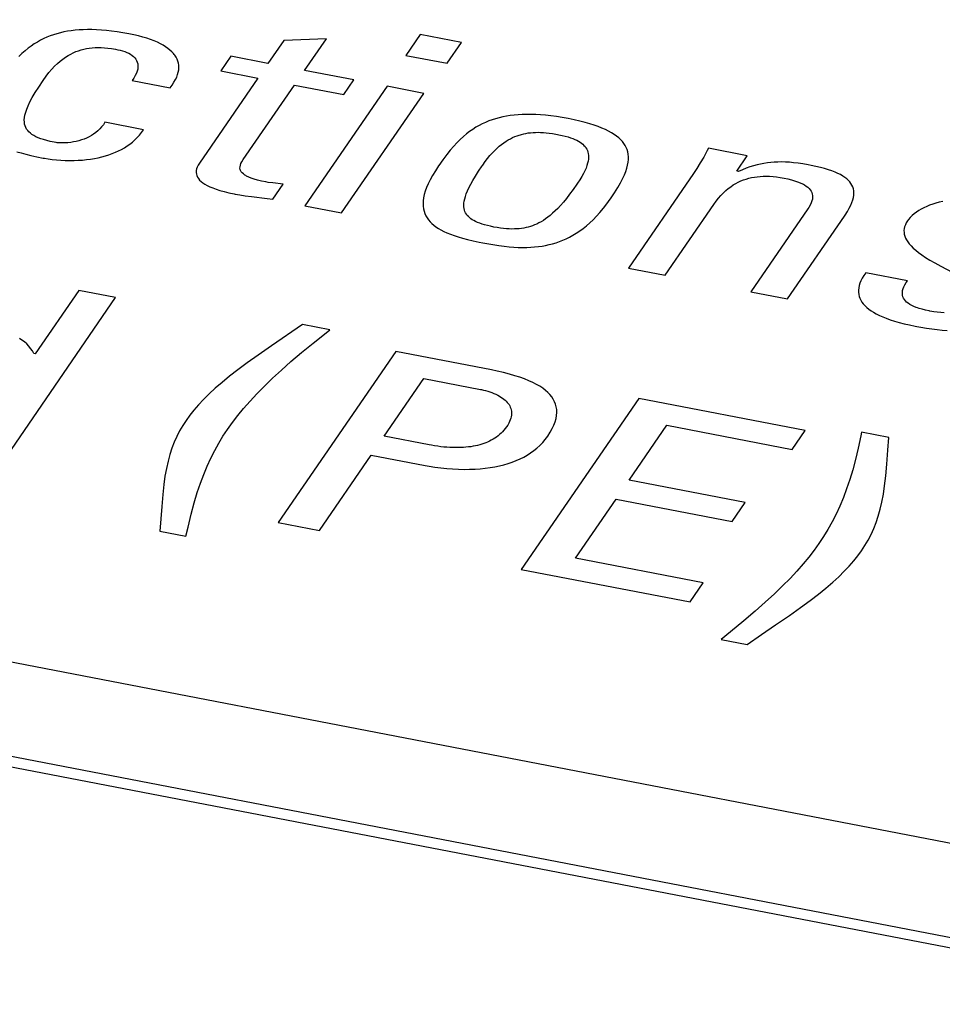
# Model space of a CAD drawing. Extents: x -837 to -216, y -123 to 601.
# Tile 99 of 136: x -326.09 to -321.64, y 505.7 to 510.45. Entities that reach past the tile are written whole.
import ezdxf

# ---------------------------------------------------------------- set-up
doc = ezdxf.new("R2010")
doc.units = 0
doc.header["$LTSCALE"] = 23.1
doc.layers.add('HEATSINK_AM_0', color=7, linetype='CONTINUOUS')

msp = doc.modelspace()

# ---------------------------------------------------------------- linework, layer by layer
at = {"layer": 'HEATSINK_AM_0', "color": 7}
for p, q in [((-293.7862, 501.1094), (-357.5131, 513.4003)), ((-293.8858, 500.6229), (-358.7247, 513.1282)), ((-293.829, 500.663), (-358.6679, 513.1684)), ((-325.9283, 510.3743), (-325.9443, 510.3686)), ((-325.912, 510.3793), (-325.9283, 510.3743)), ((-325.8953, 510.3837), (-325.912, 510.3793)), ((-325.8783, 510.3876), (-325.8953, 510.3837)), ((-325.8607, 510.3909), (-325.8783, 510.3876)), ((-325.8427, 510.3937), (-325.8607, 510.3909)), ((-325.8241, 510.3959), (-325.8427, 510.3937)), ((-325.8048, 510.3975), (-325.8241, 510.3959)), ((-325.785, 510.3986), (-325.8048, 510.3975)), ((-325.7643, 510.3991), (-325.785, 510.3986)), ((-325.743, 510.399), (-325.7643, 510.3991)), ((-325.7207, 510.3982), (-325.743, 510.399)), ((-325.6976, 510.3968), (-325.7207, 510.3982)), ((-325.6735, 510.3947), (-325.6976, 510.3968)), ((-325.6483, 510.3919), (-325.6735, 510.3947)), ((-325.622, 510.3883), (-325.6483, 510.3919)), ((-325.5944, 510.384), (-325.622, 510.3883)), ((-325.5656, 510.3787), (-325.5944, 510.384)), ((-325.5648, 510.3786), (-325.5656, 510.3787)), ((-325.5411, 510.3736), (-325.5648, 510.3786)), ((-325.5189, 510.3684), (-325.5411, 510.3736)), ((-324.1607, 510.3755), (-324.2298, 510.275)), ((-323.9625, 510.3372), (-324.1607, 510.3755)), ((-326.021, 510.3301), (-326.0359, 510.32)), ((-326.0059, 510.3393), (-326.021, 510.3301)), ((-325.9908, 510.3478), (-326.0059, 510.3393)), ((-325.9755, 510.3554), (-325.9908, 510.3478)), ((-325.96, 510.3624), (-325.9755, 510.3554)), ((-325.9443, 510.3686), (-325.96, 510.3624)), ((-325.498, 510.3628), (-325.5189, 510.3684)), ((-325.4785, 510.357), (-325.498, 510.3628)), ((-325.4604, 510.3508), (-325.4785, 510.357)), ((-325.4435, 510.3444), (-325.4604, 510.3508)), ((-325.4279, 510.3377), (-325.4435, 510.3444)), ((-325.4134, 510.3308), (-325.4279, 510.3377)), ((-325.4002, 510.3236), (-325.4134, 510.3308)), ((-325.388, 510.3162), (-325.4002, 510.3236)), ((-324.8187, 510.3472), (-324.8947, 510.2364)), ((-324.6129, 510.3553), (-324.8187, 510.3472)), ((-324.718, 510.2023), (-324.6129, 510.3553)), ((-324.0315, 510.2367), (-323.9625, 510.3372)), ((-326.0808, 510.2834), (-326.096, 510.2688)), ((-326.0658, 510.2967), (-326.0808, 510.2834)), ((-326.0508, 510.3089), (-326.0658, 510.2967)), ((-326.0359, 510.32), (-326.0508, 510.3089)), ((-325.8709, 510.2659), (-325.8582, 510.274)), ((-325.8582, 510.274), (-325.8455, 510.2812)), ((-325.8455, 510.2812), (-325.8329, 510.2874)), ((-325.8329, 510.2874), (-325.8203, 510.2928)), ((-325.8203, 510.2928), (-325.8076, 510.2975)), ((-325.8076, 510.2975), (-325.7949, 510.3015)), ((-325.7949, 510.3015), (-325.782, 510.3048)), ((-325.782, 510.3048), (-325.769, 510.3075)), ((-325.769, 510.3075), (-325.7558, 510.3096)), ((-325.7558, 510.3096), (-325.7423, 510.3111)), ((-325.7423, 510.3111), (-325.7284, 510.312)), ((-325.7284, 510.312), (-325.714, 510.3123)), ((-325.714, 510.3123), (-325.699, 510.3121)), ((-325.699, 510.3121), (-325.6833, 510.3112)), ((-325.6833, 510.3112), (-325.6667, 510.3097)), ((-325.6667, 510.3097), (-325.649, 510.3075)), ((-325.649, 510.3075), (-325.6301, 510.3044)), ((-325.6301, 510.3044), (-325.6181, 510.3022)), ((-325.6181, 510.3022), (-325.6075, 510.2999)), ((-325.6075, 510.2999), (-325.596, 510.2969)), ((-325.596, 510.2969), (-325.5852, 510.2933)), ((-325.5852, 510.2933), (-325.575, 510.2893)), ((-325.575, 510.2893), (-325.5657, 510.2848)), ((-325.5657, 510.2848), (-325.5572, 510.28)), ((-325.5572, 510.28), (-325.5495, 510.2747)), ((-325.5495, 510.2747), (-325.5427, 510.2691)), ((-325.377, 510.3085), (-325.388, 510.3162)), ((-325.367, 510.3005), (-325.377, 510.3085)), ((-325.358, 510.2923), (-325.367, 510.3005)), ((-325.3502, 510.2838), (-325.358, 510.2923)), ((-325.3466, 510.2795), (-325.3502, 510.2838)), ((-325.3433, 510.2751), (-325.3466, 510.2795)), ((-325.3375, 510.2661), (-325.3433, 510.2751)), ((-324.2298, 510.275), (-324.0315, 510.2367)), ((-325.9231, 510.2222), (-325.9098, 510.235)), ((-325.9098, 510.235), (-325.8967, 510.2465)), ((-325.8967, 510.2465), (-325.8837, 510.2568)), ((-325.8837, 510.2568), (-325.8709, 510.2659)), ((-325.5427, 510.2691), (-325.5368, 510.2631)), ((-325.5368, 510.2631), (-325.5317, 510.2567)), ((-325.5317, 510.2567), (-325.5276, 510.2498)), ((-325.5276, 510.2498), (-325.5245, 510.2425)), ((-325.5245, 510.2425), (-325.5224, 510.2347)), ((-325.5224, 510.2347), (-325.5213, 510.2265)), ((-325.5213, 510.2265), (-325.5213, 510.2177)), ((-325.3327, 510.2567), (-325.3375, 510.2661)), ((-325.329, 510.2471), (-325.3327, 510.2567)), ((-325.3264, 510.2372), (-325.329, 510.2471)), ((-325.3248, 510.227), (-325.3264, 510.2372)), ((-325.3244, 510.2164), (-325.3248, 510.227)), ((-325.0736, 510.2709), (-325.1222, 510.2001)), ((-324.8947, 510.2364), (-325.0736, 510.2709)), ((-325.9641, 510.1741), (-325.9503, 510.1918)), ((-325.9503, 510.1918), (-325.9366, 510.2078)), ((-325.9366, 510.2078), (-325.9231, 510.2222)), ((-325.529, 510.1882), (-325.5343, 510.1772)), ((-325.5251, 510.1986), (-325.529, 510.1882)), ((-325.5226, 510.2085), (-325.5251, 510.1986)), ((-325.5218, 510.2132), (-325.5226, 510.2085)), ((-325.5213, 510.2177), (-325.5218, 510.2132)), ((-325.3347, 510.1704), (-325.3302, 510.1825)), ((-325.3302, 510.1825), (-325.3271, 510.1942)), ((-325.3271, 510.1942), (-325.3251, 510.2055)), ((-325.3251, 510.2055), (-325.3244, 510.2164)), ((-325.1222, 510.2001), (-324.9434, 510.1656)), ((-324.481, 510.1566), (-324.718, 510.2023)), ((-325.9998, 510.1222), (-325.9789, 510.1534)), ((-325.9789, 510.1534), (-325.9782, 510.1544)), ((-325.9782, 510.1544), (-325.9641, 510.1741)), ((-325.5411, 510.1655), (-325.5496, 510.1532)), ((-325.5496, 510.1532), (-325.3665, 510.1179)), ((-325.5343, 510.1772), (-325.5411, 510.1655)), ((-325.3665, 510.1179), (-325.3563, 510.1317)), ((-325.3563, 510.1317), (-325.3477, 510.145)), ((-325.3477, 510.145), (-325.3405, 510.1579)), ((-325.3405, 510.1579), (-325.3347, 510.1704)), ((-324.9434, 510.1656), (-325.2249, 509.7557)), ((-325.0136, 509.7719), (-324.7666, 510.1315)), ((-324.7666, 510.1315), (-324.5296, 510.0858)), ((-324.5296, 510.0858), (-324.481, 510.1566)), ((-326.0306, 510.0715), (-326.0168, 510.0952)), ((-326.0168, 510.0952), (-325.9998, 510.1222)), ((-324.3201, 510.1256), (-324.7162, 509.549)), ((-324.5395, 509.5149), (-324.1435, 510.0915)), ((-324.1435, 510.0915), (-324.3201, 510.1256)), ((-326.0506, 510.0321), (-326.0418, 510.0507)), ((-326.0418, 510.0507), (-326.0306, 510.0715)), ((-326.0661, 509.9869), (-326.0626, 510.0004)), ((-326.0626, 510.0004), (-326.0575, 510.0154)), ((-326.0575, 510.0154), (-326.0506, 510.0321)), ((-323.6689, 509.9899), (-323.689, 509.9887)), ((-323.6481, 509.9904), (-323.6689, 509.9899)), ((-323.6265, 509.9904), (-323.6481, 509.9904)), ((-323.604, 509.9897), (-323.6265, 509.9904)), ((-323.5806, 509.9883), (-323.604, 509.9897)), ((-326.0692, 509.9633), (-326.0683, 509.9745)), ((-326.0689, 509.953), (-326.0692, 509.9633)), ((-326.0676, 509.9436), (-326.0689, 509.953)), ((-326.0683, 509.9745), (-326.0661, 509.9869)), ((-326.0653, 509.9348), (-326.0676, 509.9436)), ((-325.6804, 509.9521), (-325.6882, 509.9405)), ((-325.4951, 509.9164), (-325.6804, 509.9521)), ((-323.8614, 509.9446), (-323.8768, 509.9366)), ((-323.8457, 509.9518), (-323.8614, 509.9446)), ((-323.8298, 509.9584), (-323.8457, 509.9518)), ((-323.8137, 509.9643), (-323.8298, 509.9584)), ((-323.7972, 509.9695), (-323.8137, 509.9643)), ((-323.7804, 509.9742), (-323.7972, 509.9695)), ((-323.7632, 509.9782), (-323.7804, 509.9742)), ((-323.7455, 509.9817), (-323.7632, 509.9782)), ((-323.7272, 509.9846), (-323.7455, 509.9817)), ((-323.7085, 509.9869), (-323.7272, 509.9846)), ((-323.689, 509.9887), (-323.7085, 509.9869)), ((-323.5562, 509.9862), (-323.5806, 509.9883)), ((-323.5307, 509.9834), (-323.5562, 509.9862)), ((-323.504, 509.9798), (-323.5307, 509.9834)), ((-323.4761, 509.9754), (-323.504, 509.9798)), ((-323.4468, 509.9701), (-323.4761, 509.9754)), ((-323.418, 509.9642), (-323.4468, 509.9701)), ((-323.3912, 509.9581), (-323.418, 509.9642)), ((-323.3664, 509.9517), (-323.3912, 509.9581)), ((-323.3434, 509.9452), (-323.3664, 509.9517)), ((-323.3222, 509.9385), (-323.3434, 509.9452)), ((-326.0621, 509.9267), (-326.0653, 509.9348)), ((-326.0579, 509.9192), (-326.0621, 509.9267)), ((-326.0529, 509.9122), (-326.0579, 509.9192)), ((-326.0469, 509.9056), (-326.0529, 509.9122)), ((-326.0401, 509.8994), (-326.0469, 509.9056)), ((-326.0323, 509.8935), (-326.0401, 509.8994)), ((-325.7352, 509.8949), (-325.746, 509.888)), ((-325.7248, 509.9025), (-325.7352, 509.8949)), ((-325.7149, 509.9108), (-325.7248, 509.9025)), ((-325.7054, 509.9199), (-325.7149, 509.9108)), ((-325.6965, 509.9298), (-325.7054, 509.9199)), ((-325.6882, 509.9405), (-325.6965, 509.9298)), ((-325.5141, 509.8904), (-325.5043, 509.903)), ((-325.5043, 509.903), (-325.4951, 509.9164)), ((-323.9377, 509.8959), (-323.9529, 509.8832)), ((-323.9225, 509.9075), (-323.9377, 509.8959)), ((-323.9074, 509.9181), (-323.9225, 509.9075)), ((-323.8922, 509.9278), (-323.9074, 509.9181)), ((-323.8768, 509.9366), (-323.8922, 509.9278)), ((-323.6726, 509.8939), (-323.6618, 509.8966)), ((-323.6618, 509.8966), (-323.6509, 509.8988)), ((-323.6509, 509.8988), (-323.6398, 509.9006)), ((-323.6398, 509.9006), (-323.6285, 509.902)), ((-323.6285, 509.902), (-323.6169, 509.903)), ((-323.6169, 509.903), (-323.6051, 509.9035)), ((-323.6051, 509.9035), (-323.5929, 509.9037)), ((-323.5929, 509.9037), (-323.5802, 509.9035)), ((-323.5802, 509.9035), (-323.567, 509.9028)), ((-323.567, 509.9028), (-323.5532, 509.9016)), ((-323.5532, 509.9016), (-323.5387, 509.9)), ((-323.5387, 509.9), (-323.5233, 509.8978)), ((-323.5233, 509.8978), (-323.507, 509.895)), ((-323.507, 509.895), (-323.4994, 509.8936)), ((-323.3026, 509.9316), (-323.3222, 509.9385)), ((-323.2846, 509.9244), (-323.3026, 509.9316)), ((-323.2679, 509.9171), (-323.2846, 509.9244)), ((-323.2527, 509.9096), (-323.2679, 509.9171)), ((-323.2387, 509.9018), (-323.2527, 509.9096)), ((-323.226, 509.8939), (-323.2387, 509.9018)), ((-326.0234, 509.8879), (-326.0323, 509.8935)), ((-326.0135, 509.8827), (-326.0234, 509.8879)), ((-326.0025, 509.8777), (-326.0135, 509.8827)), ((-325.9902, 509.8729), (-326.0025, 509.8777)), ((-325.9764, 509.8683), (-325.9902, 509.8729)), ((-325.9611, 509.8639), (-325.9764, 509.8683)), ((-325.9439, 509.8598), (-325.9611, 509.8639)), ((-325.9247, 509.8558), (-325.9439, 509.8598)), ((-325.9156, 509.8543), (-325.9247, 509.8558)), ((-325.9107, 509.8538), (-325.9156, 509.8543)), ((-325.8988, 509.8529), (-325.9107, 509.8538)), ((-325.886, 509.8526), (-325.8988, 509.8529)), ((-325.8727, 509.8529), (-325.886, 509.8526)), ((-325.8591, 509.8537), (-325.8727, 509.8529)), ((-325.8456, 509.8552), (-325.8591, 509.8537)), ((-325.8321, 509.8572), (-325.8456, 509.8552)), ((-325.8189, 509.8598), (-325.8321, 509.8572)), ((-325.8059, 509.863), (-325.8189, 509.8598)), ((-325.7932, 509.8668), (-325.8059, 509.863)), ((-325.7809, 509.8712), (-325.7932, 509.8668)), ((-325.7689, 509.8762), (-325.7809, 509.8712)), ((-325.7573, 509.8818), (-325.7689, 509.8762)), ((-325.746, 509.888), (-325.7573, 509.8818)), ((-325.5727, 509.838), (-325.5598, 509.8471)), ((-325.5598, 509.8471), (-325.5475, 509.857)), ((-325.5475, 509.857), (-325.5358, 509.8674)), ((-325.5358, 509.8674), (-325.5247, 509.8786)), ((-325.5247, 509.8786), (-325.5141, 509.8904)), ((-323.9836, 509.8537), (-323.9995, 509.8366)), ((-323.9682, 509.8691), (-323.9836, 509.8537)), ((-323.9529, 509.8832), (-323.9682, 509.8691)), ((-323.7686, 509.8455), (-323.7578, 509.8535)), ((-323.7578, 509.8535), (-323.7471, 509.8607)), ((-323.7471, 509.8607), (-323.7364, 509.8673)), ((-323.7364, 509.8673), (-323.7258, 509.8731)), ((-323.7258, 509.8731), (-323.7152, 509.8783)), ((-323.7152, 509.8783), (-323.7046, 509.883)), ((-323.7046, 509.883), (-323.694, 509.8871)), ((-323.694, 509.8871), (-323.6833, 509.8907)), ((-323.6833, 509.8907), (-323.678, 509.8924)), ((-323.678, 509.8924), (-323.6726, 509.8939)), ((-323.4994, 509.8936), (-323.4918, 509.8921)), ((-323.4918, 509.8921), (-323.4759, 509.8886)), ((-323.4759, 509.8886), (-323.4615, 509.8851)), ((-323.4615, 509.8851), (-323.4484, 509.8814)), ((-323.4484, 509.8814), (-323.4364, 509.8776)), ((-323.4364, 509.8776), (-323.4255, 509.8736)), ((-323.4255, 509.8736), (-323.4155, 509.8695)), ((-323.4155, 509.8695), (-323.4063, 509.8652)), ((-323.4063, 509.8652), (-323.3979, 509.8607)), ((-323.3979, 509.8607), (-323.3903, 509.856)), ((-323.3903, 509.856), (-323.3833, 509.8511)), ((-323.3833, 509.8511), (-323.377, 509.846)), ((-323.2144, 509.8857), (-323.226, 509.8939)), ((-323.204, 509.8773), (-323.2144, 509.8857)), ((-323.1946, 509.8686), (-323.204, 509.8773)), ((-323.1863, 509.8596), (-323.1946, 509.8686)), ((-323.1791, 509.8503), (-323.1863, 509.8596)), ((-323.1728, 509.8407), (-323.1791, 509.8503)), ((-326.1047, 509.8104), (-326.0843, 509.8042)), ((-326.0843, 509.8042), (-326.0618, 509.798)), ((-325.6613, 509.7953), (-325.6452, 509.801)), ((-325.6452, 509.801), (-325.6297, 509.8073)), ((-325.6297, 509.8073), (-325.6146, 509.8141)), ((-325.6146, 509.8141), (-325.6001, 509.8215)), ((-325.6001, 509.8215), (-325.5861, 509.8294)), ((-325.5861, 509.8294), (-325.5727, 509.838)), ((-324.0158, 509.8176), (-324.0328, 509.7962)), ((-323.9995, 509.8366), (-324.0158, 509.8176)), ((-323.8245, 509.7917), (-323.813, 509.8046)), ((-323.813, 509.8046), (-323.8018, 509.8163)), ((-323.8018, 509.8163), (-323.7906, 509.827)), ((-323.7906, 509.827), (-323.7796, 509.8367)), ((-323.7796, 509.8367), (-323.7686, 509.8455)), ((-323.377, 509.846), (-323.3713, 509.8405)), ((-323.3713, 509.8405), (-323.3663, 509.8348)), ((-323.3663, 509.8348), (-323.364, 509.8318)), ((-323.364, 509.8318), (-323.3619, 509.8288)), ((-323.3619, 509.8288), (-323.3581, 509.8224)), ((-323.3581, 509.8224), (-323.355, 509.8156)), ((-323.355, 509.8156), (-323.3525, 509.8084)), ((-323.3525, 509.8084), (-323.3508, 509.8008)), ((-323.3508, 509.8008), (-323.3497, 509.7927)), ((-323.1676, 509.8307), (-323.1728, 509.8407)), ((-323.1634, 509.8202), (-323.1676, 509.8307)), ((-323.1602, 509.8093), (-323.1634, 509.8202)), ((-323.158, 509.798), (-323.1602, 509.8093)), ((-322.7775, 509.8156), (-322.7942, 509.7844)), ((-322.7716, 509.8269), (-322.7775, 509.8156)), ((-322.5841, 509.7908), (-322.7716, 509.8269)), ((-326.0618, 509.798), (-326.037, 509.7919)), ((-326.037, 509.7919), (-326.0094, 509.7858)), ((-326.0094, 509.7858), (-325.9783, 509.7795)), ((-325.9783, 509.7795), (-325.9773, 509.7793)), ((-325.9773, 509.7793), (-325.9725, 509.7784)), ((-325.9725, 509.7784), (-325.9538, 509.7753)), ((-325.9538, 509.7753), (-325.9341, 509.7727)), ((-325.9341, 509.7727), (-325.9136, 509.7705)), ((-325.9136, 509.7705), (-325.8926, 509.769)), ((-325.8926, 509.769), (-325.8716, 509.7681)), ((-325.8716, 509.7681), (-325.8505, 509.7677)), ((-325.8505, 509.7677), (-325.8296, 509.7679)), ((-325.8296, 509.7679), (-325.8091, 509.7688)), ((-325.8091, 509.7688), (-325.7889, 509.7701)), ((-325.7889, 509.7701), (-325.7691, 509.7721)), ((-325.7691, 509.7721), (-325.7499, 509.7746)), ((-325.7499, 509.7746), (-325.7311, 509.7777)), ((-325.7311, 509.7777), (-325.7129, 509.7813)), ((-325.7129, 509.7813), (-325.6952, 509.7854)), ((-325.6952, 509.7854), (-325.678, 509.7901)), ((-325.678, 509.7901), (-325.6613, 509.7953)), ((-325.2249, 509.7557), (-325.2311, 509.7458)), ((-325.0277, 509.7448), (-325.0247, 509.7526)), ((-325.0247, 509.7526), (-325.0202, 509.7614)), ((-325.0202, 509.7614), (-325.0136, 509.7719)), ((-324.0511, 509.7717), (-324.0714, 509.7429)), ((-324.0328, 509.7962), (-324.0511, 509.7717)), ((-323.8596, 509.7458), (-323.8477, 509.7624)), ((-323.8477, 509.7624), (-323.836, 509.7777)), ((-323.836, 509.7777), (-323.8245, 509.7917)), ((-323.3537, 509.7545), (-323.3571, 509.7433)), ((-323.3514, 509.765), (-323.3537, 509.7545)), ((-323.35, 509.7748), (-323.3514, 509.765)), ((-323.3495, 509.784), (-323.35, 509.7748)), ((-323.3497, 509.7927), (-323.3495, 509.784)), ((-323.1608, 509.7461), (-323.1583, 509.7601)), ((-323.1583, 509.7601), (-323.157, 509.7734)), ((-323.157, 509.786), (-323.158, 509.798)), ((-323.157, 509.7734), (-323.157, 509.786)), ((-322.8106, 509.756), (-322.8269, 509.7297)), ((-322.7942, 509.7844), (-322.8106, 509.756)), ((-322.6351, 509.7166), (-322.5841, 509.7908)), ((-322.504, 509.7539), (-322.5205, 509.7507)), ((-322.4875, 509.7565), (-322.504, 509.7539)), ((-322.4708, 509.7584), (-322.4875, 509.7565)), ((-322.4539, 509.7597), (-322.4708, 509.7584)), ((-322.4367, 509.7605), (-322.4539, 509.7597)), ((-322.419, 509.7606), (-322.4367, 509.7605)), ((-322.4006, 509.7601), (-322.419, 509.7606)), ((-322.3813, 509.759), (-322.4006, 509.7601)), ((-322.361, 509.7572), (-322.3813, 509.759)), ((-322.3394, 509.7547), (-322.361, 509.7572)), ((-322.3161, 509.7513), (-322.3394, 509.7547)), ((-325.2404, 509.7188), (-325.2408, 509.7106)), ((-325.2408, 509.7106), (-325.2399, 509.7027)), ((-325.2387, 509.7274), (-325.2404, 509.7188)), ((-325.2356, 509.7364), (-325.2387, 509.7274)), ((-325.2311, 509.7458), (-325.2356, 509.7364)), ((-325.0296, 509.7312), (-325.0293, 509.7378)), ((-325.0287, 509.725), (-325.0296, 509.7312)), ((-325.0293, 509.7378), (-325.0277, 509.7448)), ((-325.0266, 509.7191), (-325.0287, 509.725)), ((-325.0234, 509.7135), (-325.0266, 509.7191)), ((-325.019, 509.7081), (-325.0234, 509.7135)), ((-325.0133, 509.7028), (-325.019, 509.7081)), ((-324.0878, 509.7181), (-324.1012, 509.696)), ((-324.0723, 509.7416), (-324.0878, 509.7181)), ((-324.0714, 509.7429), (-324.0723, 509.7416)), ((-323.8944, 509.6926), (-323.8796, 509.7159)), ((-323.8796, 509.7159), (-323.862, 509.7422)), ((-323.862, 509.7422), (-323.8596, 509.7458)), ((-323.3739, 509.7048), (-323.382, 509.6902)), ((-323.367, 509.7186), (-323.3739, 509.7048)), ((-323.3615, 509.7314), (-323.367, 509.7186)), ((-323.3571, 509.7433), (-323.3615, 509.7314)), ((-323.1768, 509.6981), (-323.1699, 509.7152)), ((-323.1699, 509.7152), (-323.1646, 509.7311)), ((-323.1646, 509.7311), (-323.1608, 509.7461)), ((-322.8432, 509.7049), (-323.1569, 509.2482)), ((-322.8269, 509.7297), (-322.8432, 509.7049)), ((-322.6265, 509.7149), (-322.6351, 509.7166)), ((-322.6073, 509.7233), (-322.6265, 509.7149)), ((-322.5889, 509.7306), (-322.6073, 509.7233)), ((-322.5712, 509.7368), (-322.5889, 509.7306)), ((-322.554, 509.7423), (-322.5712, 509.7368)), ((-322.5371, 509.7469), (-322.554, 509.7423)), ((-322.5205, 509.7507), (-322.5371, 509.7469)), ((-322.2908, 509.747), (-322.3161, 509.7513)), ((-322.2768, 509.7444), (-322.2908, 509.747)), ((-322.253, 509.7395), (-322.2768, 509.7444)), ((-322.2311, 509.7344), (-322.253, 509.7395)), ((-322.2112, 509.729), (-322.2311, 509.7344)), ((-322.1929, 509.7235), (-322.2112, 509.729)), ((-322.1763, 509.7178), (-322.1929, 509.7235)), ((-322.1612, 509.7119), (-322.1763, 509.7178)), ((-322.1475, 509.7058), (-322.1612, 509.7119)), ((-322.1351, 509.6995), (-322.1475, 509.7058)), ((-325.2399, 509.7027), (-325.2378, 509.6951)), ((-325.2378, 509.6951), (-325.2345, 509.6877)), ((-325.2345, 509.6877), (-325.23, 509.6806)), ((-325.23, 509.6806), (-325.2242, 509.6736)), ((-325.2242, 509.6736), (-325.2171, 509.6669)), ((-325.2171, 509.6669), (-325.2087, 509.6603)), ((-325.2087, 509.6603), (-325.199, 509.6538)), ((-325.0062, 509.6977), (-325.0133, 509.7028)), ((-325.0021, 509.6951), (-325.0062, 509.6977)), ((-324.9976, 509.6926), (-325.0021, 509.6951)), ((-324.9873, 509.6877), (-324.9976, 509.6926)), ((-324.9753, 509.6828), (-324.9873, 509.6877)), ((-324.9612, 509.678), (-324.9753, 509.6828)), ((-324.9449, 509.6733), (-324.9612, 509.678)), ((-324.9261, 509.6687), (-324.9449, 509.6733)), ((-324.9046, 509.6642), (-324.9261, 509.6687)), ((-324.8939, 509.6625), (-324.9046, 509.6642)), ((-324.8714, 509.6596), (-324.8939, 509.6625)), ((-324.8217, 509.6534), (-324.8714, 509.6596)), ((-324.1127, 509.6752), (-324.1222, 509.6556)), ((-324.1012, 509.696), (-324.1127, 509.6752)), ((-323.9173, 509.6532), (-323.9069, 509.6718)), ((-323.9069, 509.6718), (-323.8944, 509.6926)), ((-323.4027, 509.6577), (-323.4051, 509.6541)), ((-323.3916, 509.6745), (-323.4027, 509.6577)), ((-323.382, 509.6902), (-323.3916, 509.6745)), ((-323.2088, 509.6373), (-323.196, 509.6595)), ((-323.196, 509.6595), (-323.1854, 509.6796)), ((-323.1854, 509.6796), (-323.1768, 509.6981)), ((-322.652, 509.6497), (-322.6399, 509.6569)), ((-322.6399, 509.6569), (-322.6277, 509.6633)), ((-322.6277, 509.6633), (-322.6153, 509.669)), ((-322.6153, 509.669), (-322.6027, 509.674)), ((-322.6027, 509.674), (-322.59, 509.6783)), ((-322.59, 509.6783), (-322.577, 509.682)), ((-322.577, 509.682), (-322.5638, 509.6851)), ((-322.5638, 509.6851), (-322.5502, 509.6876)), ((-322.5502, 509.6876), (-322.5364, 509.6896)), ((-322.5364, 509.6896), (-322.5221, 509.6909)), ((-322.5221, 509.6909), (-322.5074, 509.6917)), ((-322.5074, 509.6917), (-322.4922, 509.6919)), ((-322.4922, 509.6919), (-322.4843, 509.6918)), ((-322.4843, 509.6918), (-322.4764, 509.6915)), ((-322.4764, 509.6915), (-322.46, 509.6904)), ((-322.46, 509.6904), (-322.4431, 509.6886)), ((-322.4431, 509.6886), (-322.4254, 509.6861)), ((-322.4254, 509.6861), (-322.407, 509.6829)), ((-322.407, 509.6829), (-322.3882, 509.679)), ((-322.3882, 509.679), (-322.3713, 509.6748)), ((-322.3713, 509.6748), (-322.356, 509.6704)), ((-322.356, 509.6704), (-322.3422, 509.6657)), ((-322.3422, 509.6657), (-322.3298, 509.6608)), ((-322.3298, 509.6608), (-322.3188, 509.6557)), ((-322.1239, 509.693), (-322.1351, 509.6995)), ((-322.1187, 509.6896), (-322.1239, 509.693)), ((-322.1139, 509.6862), (-322.1187, 509.6896)), ((-322.1049, 509.6793), (-322.1139, 509.6862)), ((-322.0971, 509.672), (-322.1049, 509.6793)), ((-322.0903, 509.6645), (-322.0971, 509.672)), ((-322.0845, 509.6567), (-322.0903, 509.6645)), ((-322.0797, 509.6486), (-322.0845, 509.6567)), ((-325.199, 509.6538), (-325.1878, 509.6475)), ((-325.1878, 509.6475), (-325.175, 509.6413)), ((-325.175, 509.6413), (-325.1605, 509.6353)), ((-325.1605, 509.6353), (-325.1442, 509.6294)), ((-325.1442, 509.6294), (-325.1259, 509.6236)), ((-325.1259, 509.6236), (-325.1055, 509.6179)), ((-325.1055, 509.6179), (-325.0828, 509.6124)), ((-325.0828, 509.6124), (-325.0577, 509.6071)), ((-324.8712, 509.5814), (-324.8217, 509.6534)), ((-324.1363, 509.6199), (-324.141, 509.6035)), ((-324.1301, 509.6372), (-324.1363, 509.6199)), ((-324.1222, 509.6556), (-324.1301, 509.6372)), ((-323.9387, 509.6071), (-323.933, 509.6211)), ((-323.933, 509.6211), (-323.9259, 509.6364)), ((-323.9259, 509.6364), (-323.9173, 509.6532)), ((-323.4236, 509.6279), (-323.4405, 509.605)), ((-323.4051, 509.6541), (-323.4236, 509.6279)), ((-323.2439, 509.5834), (-323.2245, 509.6123)), ((-323.2245, 509.6123), (-323.2088, 509.6373)), ((-322.7111, 509.5996), (-322.6994, 509.6118)), ((-322.6994, 509.6118), (-322.6877, 509.6227)), ((-322.6877, 509.6227), (-322.6759, 509.6327)), ((-322.6759, 509.6327), (-322.664, 509.6416)), ((-322.664, 509.6416), (-322.652, 509.6497)), ((-322.3188, 509.6557), (-322.3138, 509.6531)), ((-322.3138, 509.6531), (-322.309, 509.6504)), ((-322.309, 509.6504), (-322.3004, 509.6448)), ((-322.3004, 509.6448), (-322.2929, 509.6391)), ((-322.2929, 509.6391), (-322.2865, 509.633)), ((-322.2865, 509.633), (-322.2812, 509.6268)), ((-322.2812, 509.6268), (-322.2768, 509.6202)), ((-322.2768, 509.6202), (-322.2734, 509.6133)), ((-322.2734, 509.6133), (-322.2711, 509.606)), ((-322.0759, 509.6401), (-322.0797, 509.6486)), ((-322.073, 509.6311), (-322.0759, 509.6401)), ((-322.0712, 509.6217), (-322.073, 509.6311)), ((-322.0705, 509.6118), (-322.0712, 509.6217)), ((-322.0709, 509.6013), (-322.0705, 509.6118)), ((-325.0577, 509.6071), (-325.052, 509.6059)), ((-325.052, 509.6059), (-325.03, 509.602)), ((-325.03, 509.602), (-325.0048, 509.5982)), ((-325.0048, 509.5982), (-324.9744, 509.5943)), ((-324.9744, 509.5943), (-324.8988, 509.5853)), ((-324.8988, 509.5853), (-324.8712, 509.5814)), ((-324.1462, 509.5735), (-324.1468, 509.5598)), ((-324.1442, 509.5881), (-324.1462, 509.5735)), ((-324.141, 509.6035), (-324.1442, 509.5881)), ((-323.9505, 509.5527), (-323.9501, 509.5619)), ((-323.9501, 509.5619), (-323.9487, 509.5719)), ((-323.9487, 509.5719), (-323.9464, 509.5827)), ((-323.9464, 509.5827), (-323.9431, 509.5944)), ((-323.9431, 509.5944), (-323.9387, 509.6071)), ((-323.4708, 509.5671), (-323.4846, 509.5512)), ((-323.4561, 509.5849), (-323.4708, 509.5671)), ((-323.4405, 509.605), (-323.4561, 509.5849)), ((-323.2614, 509.5587), (-323.2448, 509.582)), ((-323.2448, 509.582), (-323.2439, 509.5834)), ((-322.7457, 509.5555), (-322.7344, 509.5712)), ((-322.7344, 509.5712), (-322.7227, 509.5862)), ((-322.7227, 509.5862), (-322.7111, 509.5996)), ((-322.276, 509.5629), (-322.2808, 509.5526)), ((-322.2726, 509.5726), (-322.276, 509.5629)), ((-322.2704, 509.5817), (-322.2726, 509.5726)), ((-322.2711, 509.606), (-322.2698, 509.5984)), ((-322.2695, 509.5903), (-322.2704, 509.5817)), ((-322.2698, 509.5984), (-322.2695, 509.5903)), ((-322.0852, 509.5519), (-322.0795, 509.5655)), ((-322.0795, 509.5655), (-322.0753, 509.5782)), ((-322.0753, 509.5782), (-322.0725, 509.5901)), ((-322.0725, 509.5901), (-322.0709, 509.6013)), ((-321.675, 509.5622), (-321.6903, 509.5575)), ((-321.6589, 509.5665), (-321.675, 509.5622)), ((-321.6423, 509.5703), (-321.6589, 509.5665)), ((-324.7162, 509.549), (-324.5395, 509.5149)), ((-324.1468, 509.5598), (-324.1463, 509.5468)), ((-324.1463, 509.5468), (-324.1447, 509.5345)), ((-324.1447, 509.5345), (-324.142, 509.5229)), ((-324.142, 509.5229), (-324.1382, 509.5118)), ((-323.9502, 509.5441), (-323.9505, 509.5527)), ((-323.9492, 509.5361), (-323.9502, 509.5441)), ((-323.9474, 509.5287), (-323.9492, 509.5361)), ((-323.945, 509.5217), (-323.9474, 509.5287)), ((-323.9419, 509.5151), (-323.945, 509.5217)), ((-323.9381, 509.5089), (-323.9419, 509.5151)), ((-323.5103, 509.5245), (-323.5224, 509.5132)), ((-323.4977, 509.5371), (-323.5103, 509.5245)), ((-323.4846, 509.5512), (-323.4977, 509.5371)), ((-323.3109, 509.4992), (-323.2944, 509.5174)), ((-323.2944, 509.5174), (-323.278, 509.5372)), ((-323.278, 509.5372), (-323.2614, 509.5587)), ((-322.9802, 509.2141), (-322.7457, 509.5555)), ((-322.292, 509.534), (-322.5665, 509.1344)), ((-322.2871, 509.5415), (-322.292, 509.534)), ((-322.2808, 509.5526), (-322.2871, 509.5415)), ((-322.1126, 509.504), (-322.1015, 509.5213)), ((-322.1015, 509.5213), (-322.0924, 509.5372)), ((-322.0924, 509.5372), (-322.0852, 509.5519)), ((-321.7692, 509.5185), (-321.7798, 509.5104)), ((-321.7577, 509.5262), (-321.7692, 509.5185)), ((-321.7456, 509.5334), (-321.7577, 509.5262)), ((-321.7327, 509.5402), (-321.7456, 509.5334)), ((-321.7192, 509.5464), (-321.7327, 509.5402)), ((-321.7051, 509.5522), (-321.7192, 509.5464)), ((-321.6903, 509.5575), (-321.7051, 509.5522)), ((-324.1382, 509.5118), (-324.1335, 509.5013)), ((-324.1335, 509.5013), (-324.1278, 509.4914)), ((-324.1278, 509.4914), (-324.1211, 509.4819)), ((-324.1211, 509.4819), (-324.1135, 509.4728)), ((-324.1135, 509.4728), (-324.1049, 509.4641)), ((-323.9338, 509.5031), (-323.9381, 509.5089)), ((-323.9288, 509.4975), (-323.9338, 509.5031)), ((-323.9232, 509.4923), (-323.9288, 509.4975)), ((-323.9169, 509.4872), (-323.9232, 509.4923)), ((-323.9099, 509.4824), (-323.9169, 509.4872)), ((-323.9022, 509.4779), (-323.9099, 509.4824)), ((-323.8937, 509.4735), (-323.9022, 509.4779)), ((-323.8844, 509.4693), (-323.8937, 509.4735)), ((-323.8741, 509.4652), (-323.8844, 509.4693)), ((-323.5779, 509.4723), (-323.5884, 509.4665)), ((-323.5673, 509.4788), (-323.5779, 509.4723)), ((-323.5564, 509.486), (-323.5673, 509.4788)), ((-323.5454, 509.4941), (-323.5564, 509.486)), ((-323.534, 509.5031), (-323.5454, 509.4941)), ((-323.5224, 509.5132), (-323.534, 509.5031)), ((-323.3598, 509.4528), (-323.3435, 509.467)), ((-323.3435, 509.467), (-323.3272, 509.4824)), ((-323.3272, 509.4824), (-323.3109, 509.4992)), ((-322.3899, 509.1003), (-322.1154, 509.4999)), ((-322.1154, 509.4999), (-322.1126, 509.504)), ((-321.8178, 509.4669), (-321.8223, 509.4577)), ((-321.8119, 509.4763), (-321.8178, 509.4669)), ((-321.8063, 509.484), (-321.8119, 509.4763)), ((-321.7984, 509.493), (-321.8063, 509.484)), ((-321.7896, 509.5018), (-321.7984, 509.493)), ((-321.7798, 509.5104), (-321.7896, 509.5018)), ((-324.1049, 509.4641), (-324.0954, 509.4559)), ((-324.0954, 509.4559), (-324.0849, 509.4479)), ((-324.0849, 509.4479), (-324.0734, 509.4403)), ((-324.0734, 509.4403), (-324.0607, 509.4329)), ((-324.0607, 509.4329), (-324.0469, 509.4258)), ((-324.0469, 509.4258), (-324.0318, 509.4189)), ((-323.8629, 509.4613), (-323.8741, 509.4652)), ((-323.8506, 509.4576), (-323.8629, 509.4613)), ((-323.8371, 509.454), (-323.8506, 509.4576)), ((-323.8223, 509.4505), (-323.8371, 509.454)), ((-323.806, 509.4471), (-323.8223, 509.4505)), ((-323.7895, 509.4441), (-323.806, 509.4471)), ((-323.7739, 509.4418), (-323.7895, 509.4441)), ((-323.7591, 509.4399), (-323.7739, 509.4418)), ((-323.7452, 509.4386), (-323.7591, 509.4399)), ((-323.7319, 509.4378), (-323.7452, 509.4386)), ((-323.7191, 509.4374), (-323.7319, 509.4378)), ((-323.7069, 509.4375), (-323.7191, 509.4374)), ((-323.6951, 509.4379), (-323.7069, 509.4375)), ((-323.6836, 509.4388), (-323.6951, 509.4379)), ((-323.6724, 509.4401), (-323.6836, 509.4388)), ((-323.6615, 509.4418), (-323.6724, 509.4401)), ((-323.6508, 509.4439), (-323.6615, 509.4418)), ((-323.6403, 509.4465), (-323.6508, 509.4439)), ((-323.6298, 509.4495), (-323.6403, 509.4465)), ((-323.6195, 509.4529), (-323.6298, 509.4495)), ((-323.6092, 509.4569), (-323.6195, 509.4529)), ((-323.5988, 509.4614), (-323.6092, 509.4569)), ((-323.5884, 509.4665), (-323.5988, 509.4614)), ((-323.4083, 509.4173), (-323.3921, 509.4281)), ((-323.3921, 509.4281), (-323.376, 509.4399)), ((-323.376, 509.4399), (-323.3598, 509.4528)), ((-321.8278, 509.4394), (-321.8288, 509.4303)), ((-321.8288, 509.4303), (-321.8287, 509.4212)), ((-321.8287, 509.4212), (-321.8274, 509.4121)), ((-321.8257, 509.4485), (-321.8278, 509.4394)), ((-321.8223, 509.4577), (-321.8257, 509.4485)), ((-324.0318, 509.4189), (-324.0154, 509.4122)), ((-324.0154, 509.4122), (-323.9974, 509.4056)), ((-323.9974, 509.4056), (-323.9778, 509.3992)), ((-323.9778, 509.3992), (-323.9562, 509.3929)), ((-323.9562, 509.3929), (-323.9325, 509.3867)), ((-323.9325, 509.3867), (-323.9061, 509.3805)), ((-323.9061, 509.3805), (-323.8766, 509.3742)), ((-323.8766, 509.3742), (-323.8586, 509.3706)), ((-323.5059, 509.3714), (-323.4894, 509.3771)), ((-323.4894, 509.3771), (-323.473, 509.3835)), ((-323.473, 509.3835), (-323.4567, 509.3907)), ((-323.4567, 509.3907), (-323.4406, 509.3987)), ((-323.4406, 509.3987), (-323.4244, 509.4076)), ((-323.4244, 509.4076), (-323.4083, 509.4173)), ((-321.8274, 509.4121), (-321.825, 509.403)), ((-321.825, 509.403), (-321.8214, 509.3938)), ((-321.8214, 509.3938), (-321.8166, 509.3845)), ((-321.8166, 509.3845), (-321.8105, 509.375)), ((-321.8105, 509.375), (-321.8031, 509.3654)), ((-323.8586, 509.3706), (-323.8404, 509.3672)), ((-323.8404, 509.3672), (-323.8101, 509.362)), ((-323.8101, 509.362), (-323.7824, 509.3578)), ((-323.7824, 509.3578), (-323.7567, 509.3544)), ((-323.7567, 509.3544), (-323.7325, 509.3519)), ((-323.7325, 509.3519), (-323.7097, 509.3501)), ((-323.7097, 509.3501), (-323.6881, 509.349)), ((-323.6881, 509.349), (-323.6673, 509.3486)), ((-323.6673, 509.3486), (-323.6474, 509.3487)), ((-323.6474, 509.3487), (-323.6282, 509.3495)), ((-323.6282, 509.3495), (-323.6095, 509.3508)), ((-323.6095, 509.3508), (-323.5914, 509.3527)), ((-323.5914, 509.3527), (-323.5737, 509.3552)), ((-323.5737, 509.3552), (-323.5564, 509.3583)), ((-323.5564, 509.3583), (-323.5393, 509.3621)), ((-323.5393, 509.3621), (-323.5225, 509.3664)), ((-323.5225, 509.3664), (-323.5059, 509.3714)), ((-321.8031, 509.3654), (-321.7943, 509.3555)), ((-321.7943, 509.3555), (-321.784, 509.3454)), ((-321.784, 509.3454), (-321.7721, 509.335)), ((-321.7721, 509.335), (-321.7584, 509.3241)), ((-321.7584, 509.3241), (-321.7427, 509.3127)), ((-321.7427, 509.3127), (-321.7248, 509.3008)), ((-321.7248, 509.3008), (-321.7042, 509.2879)), ((-321.7042, 509.2879), (-321.6802, 509.2739)), ((-323.1569, 509.2482), (-322.9802, 509.2141)), ((-321.6802, 509.2739), (-321.6513, 509.2578)), ((-321.6513, 509.2578), (-321.597, 509.2286)), ((-322.0362, 509.188), (-322.0411, 509.1761)), ((-322.0299, 509.2004), (-322.0362, 509.188)), ((-322.0221, 509.2133), (-322.0299, 509.2004)), ((-322.0128, 509.2267), (-322.0221, 509.2133)), ((-321.8123, 509.188), (-322.0128, 509.2267)), ((-321.8182, 509.1793), (-321.8123, 509.188)), ((-325.8064, 509.1411), (-326.0165, 508.8351)), ((-325.6297, 509.107), (-325.8064, 509.1411)), ((-322.5665, 509.1344), (-322.3899, 509.1003)), ((-322.0471, 509.1534), (-322.0482, 509.1427)), ((-322.0482, 509.1427), (-322.0482, 509.1323)), ((-322.0447, 509.1646), (-322.0471, 509.1534)), ((-322.0411, 509.1761), (-322.0447, 509.1646)), ((-321.8367, 509.133), (-321.8354, 509.1412)), ((-321.8354, 509.1412), (-321.833, 509.1499)), ((-321.833, 509.1499), (-321.8294, 509.1591)), ((-321.8294, 509.1591), (-321.8244, 509.1689)), ((-321.8244, 509.1689), (-321.8182, 509.1793)), ((-326.1959, 508.2826), (-325.6297, 509.107)), ((-322.0482, 509.1323), (-322.047, 509.1223)), ((-322.047, 509.1223), (-322.0448, 509.1125)), ((-322.0448, 509.1125), (-322.0414, 509.1031)), ((-322.0414, 509.1031), (-322.037, 509.0939)), ((-322.037, 509.0939), (-322.0315, 509.085)), ((-321.8368, 509.1251), (-321.8367, 509.133)), ((-321.8359, 509.1176), (-321.8368, 509.1251)), ((-321.8339, 509.1105), (-321.8359, 509.1176)), ((-321.8309, 509.1038), (-321.8339, 509.1105)), ((-321.827, 509.0973), (-321.8309, 509.1038)), ((-321.822, 509.0911), (-321.827, 509.0973)), ((-321.816, 509.0852), (-321.822, 509.0911)), ((-322.0315, 509.085), (-322.0249, 509.0763)), ((-322.0249, 509.0763), (-322.0173, 509.0678)), ((-322.0173, 509.0678), (-322.0086, 509.0596)), ((-322.0086, 509.0596), (-321.9988, 509.0515)), ((-321.9988, 509.0515), (-321.9878, 509.0436)), ((-321.9878, 509.0436), (-321.9756, 509.036)), ((-321.809, 509.0795), (-321.816, 509.0852)), ((-321.8009, 509.0741), (-321.809, 509.0795)), ((-321.7917, 509.0688), (-321.8009, 509.0741)), ((-321.7812, 509.0638), (-321.7917, 509.0688)), ((-321.7694, 509.0591), (-321.7812, 509.0638)), ((-321.763, 509.0567), (-321.7694, 509.0591)), ((-321.7562, 509.0545), (-321.763, 509.0567)), ((-321.7416, 509.0502), (-321.7562, 509.0545)), ((-321.7253, 509.0461), (-321.7416, 509.0502)), ((-321.7074, 509.0424), (-321.7253, 509.0461)), ((-321.7036, 509.0416), (-321.7074, 509.0424)), ((-321.6857, 509.0386), (-321.7036, 509.0416)), ((-321.9756, 509.036), (-321.9622, 509.0284)), ((-321.9622, 509.0284), (-321.9475, 509.0211)), ((-321.9475, 509.0211), (-321.9315, 509.0139)), ((-321.9315, 509.0139), (-321.914, 509.0069)), ((-321.914, 509.0069), (-321.895, 509.0001)), ((-321.895, 509.0001), (-321.8745, 508.9934)), ((-321.8745, 508.9934), (-321.8523, 508.987)), ((-321.6682, 509.0363), (-321.6857, 509.0386)), ((-321.6513, 509.0347), (-321.6682, 509.0363)), ((-321.6349, 509.0337), (-321.6513, 509.0347)), ((-324.7275, 508.977), (-324.8769, 508.8745)), ((-324.596, 508.9517), (-324.7275, 508.977)), ((-324.6147, 508.9371), (-324.596, 508.9517)), ((-321.8523, 508.987), (-321.8284, 508.9807)), ((-321.8284, 508.9807), (-321.8027, 508.9747)), ((-321.8027, 508.9747), (-321.7751, 508.9688)), ((-321.7751, 508.9688), (-321.7664, 508.9671)), ((-321.7664, 508.9671), (-321.748, 508.9637)), ((-321.748, 508.9637), (-321.7208, 508.9592)), ((-321.7208, 508.9592), (-321.6944, 508.9554)), ((-321.6944, 508.9554), (-321.6689, 508.9524)), ((-321.6689, 508.9524), (-321.6444, 508.95)), ((-321.6444, 508.95), (-321.6207, 508.9484)), ((-326.0804, 508.9015), (-326.0931, 508.9097)), ((-326.0686, 508.8926), (-326.0804, 508.9015)), ((-324.6774, 508.8872), (-324.6147, 508.9371)), ((-326.0577, 508.883), (-326.0686, 508.8926)), ((-326.0477, 508.8727), (-326.0577, 508.883)), ((-326.0386, 508.8615), (-326.0477, 508.8727)), ((-326.0303, 508.8493), (-326.0386, 508.8615)), ((-326.023, 508.8364), (-326.0303, 508.8493)), ((-324.8769, 508.8745), (-324.942, 508.8294)), ((-324.7334, 508.8412), (-324.6774, 508.8872)), ((-326.0165, 508.8351), (-326.023, 508.8364)), ((-324.942, 508.8294), (-324.9947, 508.7917)), ((-324.2788, 508.8465), (-324.845, 508.0221)), ((-324.784, 508.7981), (-324.7334, 508.8412)), ((-323.8176, 508.7575), (-324.2788, 508.8465)), ((-325.0399, 508.7581), (-325.08, 508.727)), ((-324.9947, 508.7917), (-325.0399, 508.7581)), ((-324.8726, 508.7179), (-324.8302, 508.7572)), ((-324.8302, 508.7572), (-324.784, 508.7981)), ((-323.7898, 508.7519), (-323.8176, 508.7575)), ((-325.08, 508.727), (-325.1159, 508.6976)), ((-324.9117, 508.68), (-324.8726, 508.7179)), ((-324.3346, 508.4383), (-324.1432, 508.7169)), ((-324.1432, 508.7169), (-323.8696, 508.6641)), ((-323.7593, 508.7449), (-323.7898, 508.7519)), ((-323.7309, 508.7377), (-323.7593, 508.7449)), ((-323.7046, 508.7301), (-323.7309, 508.7377)), ((-323.6803, 508.7223), (-323.7046, 508.7301)), ((-323.6578, 508.7141), (-323.6803, 508.7223)), ((-323.6371, 508.7057), (-323.6578, 508.7141)), ((-325.1484, 508.6695), (-325.1778, 508.6423)), ((-325.1159, 508.6976), (-325.1484, 508.6695)), ((-324.9478, 508.6431), (-324.9117, 508.68)), ((-323.8696, 508.6641), (-323.8651, 508.6632)), ((-323.8651, 508.6632), (-323.8556, 508.661)), ((-323.8556, 508.661), (-323.8454, 508.6584)), ((-323.6181, 508.697), (-323.6371, 508.7057)), ((-323.6007, 508.688), (-323.6181, 508.697)), ((-323.5849, 508.6788), (-323.6007, 508.688)), ((-323.5705, 508.6692), (-323.5849, 508.6788)), ((-323.5576, 508.6593), (-323.5705, 508.6692)), ((-325.2047, 508.6158), (-325.2291, 508.5898)), ((-325.1778, 508.6423), (-325.2047, 508.6158)), ((-324.9812, 508.6072), (-324.9478, 508.6431)), ((-323.8454, 508.6584), (-323.8351, 508.6553)), ((-323.8351, 508.6553), (-323.8249, 508.6519)), ((-323.8249, 508.6519), (-323.8149, 508.6483)), ((-323.8149, 508.6483), (-323.8053, 508.6444)), ((-323.8053, 508.6444), (-323.7961, 508.6403)), ((-323.7961, 508.6403), (-323.7874, 508.636)), ((-323.7874, 508.636), (-323.7792, 508.6315)), ((-323.7792, 508.6315), (-323.7716, 508.6269)), ((-323.7716, 508.6269), (-323.7644, 508.6221)), ((-323.7644, 508.6221), (-323.7578, 508.6172)), ((-323.7578, 508.6172), (-323.7517, 508.6121)), ((-323.7517, 508.6121), (-323.7461, 508.6069)), ((-323.1074, 508.6206), (-323.6736, 507.7961)), ((-323.546, 508.6491), (-323.5576, 508.6593)), ((-323.5358, 508.6386), (-323.546, 508.6491)), ((-323.527, 508.6277), (-323.5358, 508.6386)), ((-323.5195, 508.6164), (-323.527, 508.6277)), ((-323.5133, 508.6047), (-323.5195, 508.6164)), ((-322.3058, 508.466), (-323.1074, 508.6206)), ((-325.2291, 508.5898), (-325.2514, 508.5642)), ((-325.0403, 508.5376), (-325.0119, 508.5721)), ((-325.0119, 508.5721), (-324.9812, 508.6072)), ((-323.7461, 508.6069), (-323.7411, 508.6015)), ((-323.7411, 508.6015), (-323.7366, 508.596)), ((-323.7366, 508.596), (-323.7327, 508.5903)), ((-323.7327, 508.5903), (-323.7293, 508.5845)), ((-323.7293, 508.5845), (-323.7264, 508.5786)), ((-323.7264, 508.5786), (-323.7241, 508.5724)), ((-323.7241, 508.5724), (-323.7223, 508.5661)), ((-323.7223, 508.5661), (-323.7211, 508.5597)), ((-323.5084, 508.5925), (-323.5133, 508.6047)), ((-323.505, 508.5799), (-323.5084, 508.5925)), ((-323.503, 508.5667), (-323.505, 508.5799)), ((-323.5025, 508.5599), (-323.503, 508.5667)), ((-325.2715, 508.539), (-325.2896, 508.5138)), ((-325.2514, 508.5642), (-325.2715, 508.539)), ((-325.0664, 508.5037), (-325.0403, 508.5376)), ((-323.7243, 508.5244), (-323.7269, 508.5167)), ((-323.7224, 508.5319), (-323.7243, 508.5244)), ((-323.7211, 508.5391), (-323.7224, 508.5319)), ((-323.7211, 508.5597), (-323.7205, 508.553)), ((-323.7205, 508.5461), (-323.7211, 508.5391)), ((-323.7205, 508.553), (-323.7205, 508.5461)), ((-323.5103, 508.5082), (-323.506, 508.5238)), ((-323.506, 508.5238), (-323.5034, 508.5387)), ((-323.5034, 508.5387), (-323.5024, 508.553)), ((-323.5024, 508.553), (-323.5025, 508.5599)), ((-325.3056, 508.4892), (-325.3204, 508.4637)), ((-325.2896, 508.5138), (-325.3056, 508.4892)), ((-325.1116, 508.4378), (-325.0902, 508.4703)), ((-325.0902, 508.4703), (-325.0664, 508.5037)), ((-323.7508, 508.4752), (-323.7572, 508.4673)), ((-323.7447, 508.4836), (-323.7508, 508.4752)), ((-323.7391, 508.4922), (-323.7447, 508.4836)), ((-323.7343, 508.5006), (-323.7391, 508.4922)), ((-323.7302, 508.5088), (-323.7343, 508.5006)), ((-323.7269, 508.5167), (-323.7302, 508.5088)), ((-323.5341, 508.4573), (-323.5242, 508.4751)), ((-323.5242, 508.4751), (-323.5163, 508.492)), ((-323.5163, 508.492), (-323.5103, 508.5082)), ((-323.1539, 508.2261), (-322.9719, 508.491)), ((-322.9719, 508.491), (-322.3685, 508.3746)), ((-325.3339, 508.4372), (-325.3463, 508.4095)), ((-325.3204, 508.4637), (-325.3339, 508.4372)), ((-325.132, 508.4042), (-325.1116, 508.4378)), ((-324.117, 508.3963), (-324.3346, 508.4383)), ((-323.8095, 508.4235), (-323.818, 508.4187)), ((-323.8013, 508.4286), (-323.8095, 508.4235)), ((-323.7933, 508.4341), (-323.8013, 508.4286)), ((-323.7855, 508.4399), (-323.7933, 508.4341)), ((-323.778, 508.4462), (-323.7855, 508.4399)), ((-323.7708, 508.4528), (-323.778, 508.4462)), ((-323.7638, 508.4598), (-323.7708, 508.4528)), ((-323.7572, 508.4673), (-323.7638, 508.4598)), ((-323.5704, 508.4079), (-323.5578, 508.4228)), ((-323.5578, 508.4228), (-323.546, 508.4388)), ((-323.546, 508.4388), (-323.5341, 508.4573)), ((-322.3685, 508.3746), (-322.3058, 508.466)), ((-322.0368, 508.4407), (-322.0493, 508.3809)), ((-322.0336, 508.4574), (-322.0368, 508.4407)), ((-321.9021, 508.4321), (-322.0336, 508.4574)), ((-321.9071, 508.3701), (-321.9021, 508.4321)), ((-325.3575, 508.3806), (-325.3675, 508.3501)), ((-325.3463, 508.4095), (-325.3575, 508.3806)), ((-325.1513, 508.3692), (-325.132, 508.4042)), ((-324.1065, 508.3943), (-324.117, 508.3963)), ((-324.0913, 508.3918), (-324.1065, 508.3943)), ((-324.0762, 508.3895), (-324.0913, 508.3918)), ((-324.0612, 508.3876), (-324.0762, 508.3895)), ((-324.0465, 508.386), (-324.0612, 508.3876)), ((-324.032, 508.3847), (-324.0465, 508.386)), ((-324.0179, 508.3838), (-324.032, 508.3847)), ((-324.004, 508.3832), (-324.0179, 508.3838)), ((-323.9905, 508.383), (-324.004, 508.3832)), ((-323.9774, 508.383), (-323.9905, 508.383)), ((-323.9646, 508.3834), (-323.9774, 508.383)), ((-323.9522, 508.384), (-323.9646, 508.3834)), ((-323.9401, 508.385), (-323.9522, 508.384)), ((-323.9283, 508.3862), (-323.9401, 508.385)), ((-323.9168, 508.3877), (-323.9283, 508.3862)), ((-323.9057, 508.3895), (-323.9168, 508.3877)), ((-323.8949, 508.3916), (-323.9057, 508.3895)), ((-323.8843, 508.394), (-323.8949, 508.3916)), ((-323.8741, 508.3966), (-323.8843, 508.394)), ((-323.8641, 508.3996), (-323.8741, 508.3966)), ((-323.8543, 508.4028), (-323.8641, 508.3996)), ((-323.8449, 508.4063), (-323.8543, 508.4028)), ((-323.8357, 508.4101), (-323.8449, 508.4063)), ((-323.8267, 508.4143), (-323.8357, 508.4101)), ((-323.818, 508.4187), (-323.8267, 508.4143)), ((-323.613, 508.3687), (-323.598, 508.3809)), ((-323.598, 508.3809), (-323.5839, 508.3939)), ((-323.5839, 508.3939), (-323.5704, 508.4079)), ((-322.0493, 508.3809), (-322.0622, 508.3266)), ((-325.3675, 508.3501), (-325.3764, 508.3178)), ((-325.1873, 508.2944), (-325.1697, 508.3326)), ((-325.1697, 508.3326), (-325.1513, 508.3692)), ((-324.6468, 507.9838), (-324.3974, 508.3469)), ((-324.3974, 508.3469), (-324.1366, 508.2966)), ((-323.698, 508.3206), (-323.6797, 508.3287)), ((-323.6797, 508.3287), (-323.6619, 508.3375)), ((-323.6619, 508.3375), (-323.6449, 508.3471)), ((-323.6449, 508.3471), (-323.6286, 508.3575)), ((-323.6286, 508.3575), (-323.613, 508.3687)), ((-321.9119, 508.3034), (-321.9071, 508.3701)), ((-325.3842, 508.2832), (-325.391, 508.2458)), ((-325.3764, 508.3178), (-325.3842, 508.2832)), ((-325.2039, 508.2541), (-325.1873, 508.2944)), ((-324.1366, 508.2966), (-324.1183, 508.2933)), ((-324.1183, 508.2933), (-324.0902, 508.2889)), ((-324.0902, 508.2889), (-324.0617, 508.2852)), ((-324.0617, 508.2852), (-324.033, 508.2822)), ((-324.033, 508.2822), (-324.0046, 508.2801)), ((-324.0046, 508.2801), (-323.9766, 508.2788)), ((-323.8966, 508.2795), (-323.8714, 508.2812)), ((-323.8714, 508.2812), (-323.8471, 508.2837)), ((-323.8471, 508.2837), (-323.8235, 508.2869)), ((-323.8235, 508.2869), (-323.8007, 508.2908)), ((-323.8007, 508.2908), (-323.7787, 508.2954)), ((-323.7787, 508.2954), (-323.7574, 508.3006)), ((-323.7574, 508.3006), (-323.7369, 508.3066)), ((-323.7369, 508.3066), (-323.7171, 508.3132)), ((-323.7171, 508.3132), (-323.698, 508.3206)), ((-322.0622, 508.3266), (-322.0758, 508.2762)), ((-321.9168, 508.2465), (-321.9119, 508.3034)), ((-325.391, 508.2458), (-325.3968, 508.2046)), ((-325.2199, 508.2115), (-325.2039, 508.2541)), ((-323.9766, 508.2788), (-323.9493, 508.2782)), ((-323.9493, 508.2782), (-323.9226, 508.2785)), ((-323.9226, 508.2785), (-323.8966, 508.2795)), ((-322.0758, 508.2762), (-322.09, 508.2291)), ((-321.9222, 508.1996), (-321.9168, 508.2465)), ((-325.3968, 508.2046), (-325.4018, 508.1574)), ((-325.2352, 508.1659), (-325.2199, 508.2115)), ((-322.5936, 508.118), (-323.1539, 508.2261)), ((-322.09, 508.2291), (-322.1052, 508.1844)), ((-321.9283, 508.1583), (-321.9222, 508.1996)), ((-325.4018, 508.1574), (-325.4064, 508.0994)), ((-325.25, 508.1166), (-325.2352, 508.1659)), ((-322.1212, 508.142), (-322.1382, 508.1015)), ((-322.1052, 508.1844), (-322.1212, 508.142)), ((-321.9354, 508.1208), (-321.9283, 508.1583)), ((-325.4064, 508.0994), (-325.4105, 508.0398)), ((-325.2648, 508.0622), (-325.25, 508.1166)), ((-323.4127, 507.8493), (-323.2166, 508.1347)), ((-323.2166, 508.1347), (-322.6564, 508.0267)), ((-322.6564, 508.0267), (-322.5936, 508.118)), ((-322.1382, 508.1015), (-322.1563, 508.0626)), ((-321.9435, 508.086), (-321.9354, 508.1208)), ((-325.28, 508), (-325.2648, 508.0622)), ((-322.1563, 508.0626), (-322.1753, 508.0251)), ((-321.9631, 508.0224), (-321.9527, 508.0533)), ((-321.9527, 508.0533), (-321.9435, 508.086)), ((-325.4105, 508.0398), (-325.4151, 507.9795)), ((-325.2901, 507.9554), (-325.28, 508)), ((-324.845, 508.0221), (-324.6468, 507.9838)), ((-322.1753, 508.0251), (-322.1954, 507.989)), ((-321.9747, 507.9929), (-321.9631, 508.0224)), ((-325.4151, 507.9795), (-325.2901, 507.9554)), ((-322.2166, 507.9541), (-322.2389, 507.9203)), ((-322.1954, 507.989), (-322.2166, 507.9541)), ((-322.0015, 507.9375), (-321.9875, 507.9647)), ((-321.9875, 507.9647), (-321.9747, 507.9929)), ((-322.2389, 507.9203), (-322.2619, 507.8882)), ((-322.0333, 507.8858), (-322.0168, 507.9112)), ((-322.0168, 507.9112), (-322.0015, 507.9375)), ((-322.2872, 507.8554), (-322.3149, 507.822)), ((-322.2619, 507.8882), (-322.2872, 507.8554)), ((-322.0706, 507.8369), (-322.0509, 507.8615)), ((-322.0509, 507.8615), (-322.0333, 507.8858)), ((-322.7963, 507.7304), (-323.4127, 507.8493)), ((-322.3149, 507.822), (-322.3451, 507.7877)), ((-322.1165, 507.7865), (-322.0924, 507.8119)), ((-322.0924, 507.8119), (-322.0706, 507.8369)), ((-323.6736, 507.7961), (-322.8591, 507.639)), ((-322.3451, 507.7877), (-322.3781, 507.7524)), ((-322.1725, 507.7337), (-322.1431, 507.7605)), ((-322.1431, 507.7605), (-322.1165, 507.7865)), ((-322.8591, 507.639), (-322.7963, 507.7304)), ((-322.4142, 507.7158), (-322.4538, 507.6777)), ((-322.3781, 507.7524), (-322.4142, 507.7158)), ((-322.2049, 507.7059), (-322.1725, 507.7337)), ((-322.4538, 507.6777), (-322.4974, 507.6375)), ((-322.2811, 507.6457), (-322.2409, 507.6767)), ((-322.2409, 507.6767), (-322.2049, 507.7059)), ((-322.4974, 507.6375), (-322.546, 507.5946)), ((-322.3269, 507.612), (-322.2811, 507.6457)), ((-322.546, 507.5946), (-322.6008, 507.5478)), ((-322.4475, 507.528), (-322.3804, 507.5741)), ((-322.3804, 507.5741), (-322.3269, 507.612)), ((-322.6008, 507.5478), (-322.6648, 507.4949)), ((-322.5157, 507.4815), (-322.4475, 507.528)), ((-322.6648, 507.4949), (-322.7104, 507.4578)), ((-322.5854, 507.4337), (-322.5157, 507.4815)), ((-322.7104, 507.4578), (-322.5854, 507.4337))]:
    msp.add_line(p, q, dxfattribs=at)

doc.saveas('drawing.dxf')
